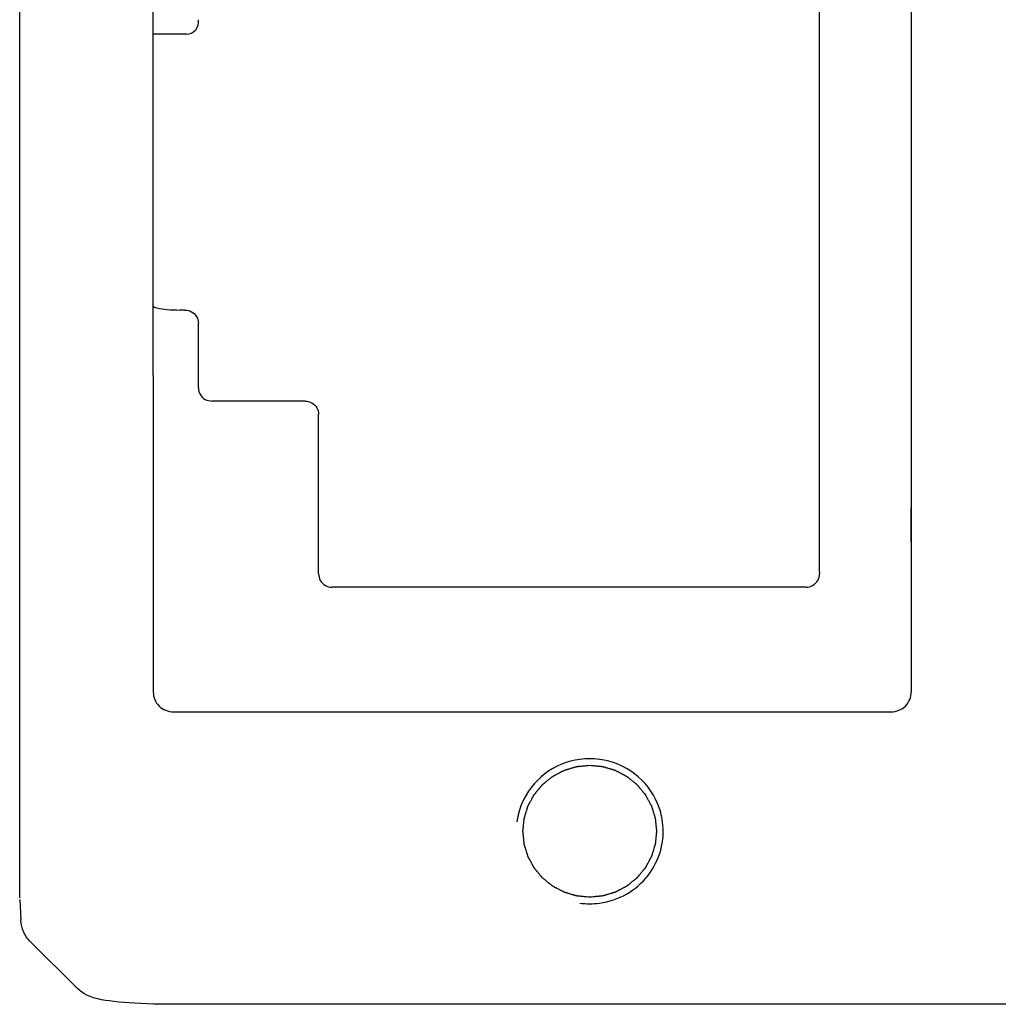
# Model space of a CAD drawing. Header units: millimetres. Extents: x 2329 to 5782, y 1296 to 2780.
# Tile 49 of 123: x 3744 to 3758, y 1491 to 1505. Entities that reach past the tile are written whole.
import ezdxf

# ---------------------------------------------------------------- set-up
doc = ezdxf.new("R2010")
doc.units = ezdxf.units.MM
doc.header["$LTSCALE"] = 0.3
doc.layers.add('00_COMPONENTS', color=7, linetype='Continuous')
doc.layers.add('20_ALL_FEATURES', color=7, linetype='Continuous')

msp = doc.modelspace()

# ---------------------------------------------------------------- linework, layer by layer
at = {"lineweight": 30}
for p, q in [((3746.05668, 1505.07822), (3745.56, 1505.07822)), ((3745.56, 1499.97108), (3745.56, 1495.23117))]:
    msp.add_line(p, q, dxfattribs=at)
msp.add_arc((3746.05668, 1505.26007), 0.18185, 270, 11.303293, dxfattribs=at)
at = {"layer": '00_COMPONENTS', "lineweight": 30}
for p, q in [((3743.56, 1492.15181), (3743.56, 1518.41029)), ((3756.91, 1510.81689), (3756.91, 1495.23117)), ((3745.86, 1494.93486), (3756.61, 1494.93486)), ((3743.56079, 1492.12401), (3743.57834, 1491.81658)), ((3743.57753, 1491.84474), (3743.57832, 1491.81693)), ((3743.57768, 1491.84246), (3743.57753, 1491.84474)), ((3744.42725, 1490.79352), (3743.72627, 1491.48586)), ((3744.42701, 1490.79376), (3744.42724, 1490.79352)), ((3765.38536, 1490.55678), (3747.14915, 1490.55677))]:
    msp.add_line(p, q, dxfattribs=at)
for points in [[(3743.72628, 1491.48586), (3743.70745, 1491.5055), (3743.68974, 1491.52611), (3743.67342, 1491.54732), (3743.65848, 1491.56904), (3743.64492, 1491.59116), (3743.63276, 1491.61349), (3743.62195, 1491.63596), (3743.61247, 1491.65847), (3743.60433, 1491.68075), (3743.59739, 1491.70291), (3743.59165, 1491.72469), (3743.58718, 1491.74525), (3743.58375, 1491.76482), (3743.58124, 1491.78314), (3743.57963, 1491.79878), (3743.5787, 1491.81087), (3743.57834, 1491.81658)], [(3745.65668, 1490.55879), (3745.57072, 1490.56043), (3745.46976, 1490.56348), (3745.37441, 1490.56745), (3745.28447, 1490.57219), (3745.19911, 1490.57765), (3745.11818, 1490.5838), (3745.04221, 1490.59057), (3744.97114, 1490.59797), (3744.90476, 1490.60609), (3744.84335, 1490.61498), (3744.78619, 1490.62489), (3744.73196, 1490.63638), (3744.67995, 1490.65008), (3744.6283, 1490.66729), (3744.57506, 1490.69), (3744.52087, 1490.7198), (3744.46796, 1490.75726), (3744.42702, 1490.79374)], [(3747.14915, 1490.55677), (3746.80455, 1490.55689), (3746.46715, 1490.55688), (3746.13641, 1490.55657), (3745.81191, 1490.55728), (3745.65672, 1490.55879)]]:
    msp.add_lwpolyline(points, dxfattribs=at)
at = {"layer": '00_COMPONENTS', "color": 8}
for centre, radius, start, end in [((3752.09549, 1493.12586), 1.10774, 90.025397, 97.668686), ((3752.09451, 1493.12587), 1.10773, 82.328388, 89.974604), ((3752.07658, 1493.14536), 1.08169, 157.285726, 172.411497), ((3752.11342, 1493.14536), 1.08169, 7.583622, 22.708261), ((3752.09549, 1493.16842), 1.10773, 262.328388, 269.974604), ((3752.09451, 1493.16843), 1.10774, 270.025397, 277.668686)]:
    msp.add_arc(centre, radius, start, end, dxfattribs=at)
at = {"layer": '00_COMPONENTS', "lineweight": 30}
for points, knots in [([(3745.56, 1495.23117), (3745.56, 1495.15543), (3745.62486, 1494.99713), (3745.78359, 1494.93486), (3745.86, 1494.93486)], [0, 0, 0, 0, 0.49780947, 1, 1, 1, 1]), ([(3756.61, 1494.93486), (3756.6864, 1494.93486), (3756.84514, 1494.99713), (3756.91, 1495.15543), (3756.91, 1495.23117)], [0, 0, 0, 0, 0.50219053, 1, 1, 1, 1]), ([(3752.095, 1492.15946), (3752.07881, 1492.16103), (3752.05453, 1492.16338), (3752.02216, 1492.16651), (3751.99788, 1492.16886), (3751.97765, 1492.17082), (3751.96146, 1492.17239), (3751.94932, 1492.17357), (3751.93718, 1492.17474), (3751.92707, 1492.17572), (3751.91897, 1492.17651), (3751.9129, 1492.17709), (3751.90785, 1492.17759), (3751.9043, 1492.17791), (3751.90229, 1492.17814), (3751.90075, 1492.17819), (3751.89931, 1492.17873), (3751.89736, 1492.17927), (3751.89395, 1492.18031), (3751.88909, 1492.18175), (3751.88325, 1492.18349), (3751.87546, 1492.18581), (3751.86573, 1492.18872), (3751.85406, 1492.1922), (3751.84238, 1492.19568), (3751.82681, 1492.20032), (3751.80735, 1492.20613), (3751.78788, 1492.21193), (3751.77231, 1492.21657), (3751.76064, 1492.22006), (3751.74896, 1492.22354), (3751.73923, 1492.22644), (3751.73144, 1492.22876), (3751.7256, 1492.2305), (3751.72074, 1492.23196), (3751.71733, 1492.23296), (3751.7154, 1492.23357), (3751.7139, 1492.23391), (3751.71259, 1492.23471), (3751.71078, 1492.23562), (3751.70765, 1492.23729), (3751.70316, 1492.23964), (3751.69777, 1492.24247), (3751.69059, 1492.24624), (3751.68162, 1492.25095), (3751.67085, 1492.25661), (3751.66008, 1492.26226), (3751.64572, 1492.26981), (3751.62777, 1492.27923), (3751.60982, 1492.28866), (3751.59546, 1492.2962), (3751.58469, 1492.30186), (3751.57392, 1492.30751), (3751.56494, 1492.31223), (3751.55776, 1492.316), (3751.55328, 1492.31835), (3751.54968, 1492.32024), (3751.54699, 1492.32166), (3751.54474, 1492.32282), (3751.54296, 1492.32379), (3751.54157, 1492.3244), (3751.54042, 1492.32547), (3751.5388, 1492.32673), (3751.53681, 1492.32837), (3751.5344, 1492.3303), (3751.5312, 1492.3329), (3751.5272, 1492.33613), (3751.52079, 1492.34131), (3751.51279, 1492.34778), (3751.50318, 1492.35555), (3751.49357, 1492.36331), (3751.48076, 1492.37367), (3751.46475, 1492.38661), (3751.44874, 1492.39956), (3751.43593, 1492.40991), (3751.42632, 1492.41768), (3751.41671, 1492.42545), (3751.40871, 1492.43192), (3751.4023, 1492.4371), (3751.3983, 1492.44033), (3751.3951, 1492.44292), (3751.3927, 1492.44487), (3751.39068, 1492.44647), (3751.38911, 1492.44779), (3751.38782, 1492.44869), (3751.38694, 1492.44992), (3751.38562, 1492.45145), (3751.38402, 1492.4534), (3751.38208, 1492.45573), (3751.3795, 1492.45883), (3751.37628, 1492.46271), (3751.37112, 1492.46892), (3751.36466, 1492.47668), (3751.35692, 1492.48598), (3751.34918, 1492.49529), (3751.33886, 1492.50771), (3751.32595, 1492.52322), (3751.31305, 1492.53874), (3751.30273, 1492.55115), (3751.29498, 1492.56046), (3751.28724, 1492.56977), (3751.28079, 1492.57753), (3751.27563, 1492.58374), (3751.27175, 1492.58839), (3751.26854, 1492.59227), (3751.26626, 1492.59498), (3751.265, 1492.59655), (3751.26394, 1492.59765), (3751.26331, 1492.59904), (3751.26232, 1492.60079), (3751.26066, 1492.6039), (3751.25825, 1492.60832), (3751.25537, 1492.61363), (3751.25152, 1492.62071), (3751.24672, 1492.62955), (3751.24096, 1492.64017), (3751.23519, 1492.65079), (3751.22751, 1492.66495), (3751.2179, 1492.68264), (3751.20829, 1492.70034), (3751.20061, 1492.71449), (3751.19484, 1492.72511), (3751.18908, 1492.73573), (3751.18428, 1492.74458), (3751.18043, 1492.75166), (3751.17803, 1492.75608), (3751.17611, 1492.75962), (3751.17467, 1492.76228), (3751.17346, 1492.76448), (3751.17253, 1492.76626), (3751.17171, 1492.76755), (3751.17136, 1492.76903), (3751.17074, 1492.77094), (3751.17001, 1492.77335), (3751.16911, 1492.77622), (3751.16793, 1492.78006), (3751.16644, 1492.78487), (3751.16406, 1492.79255), (3751.16109, 1492.80215), (3751.15752, 1492.81367), (3751.15396, 1492.82519), (3751.1492, 1492.84055), (3751.14326, 1492.85975), (3751.13731, 1492.87896), (3751.13256, 1492.89432), (3751.12899, 1492.90584), (3751.12543, 1492.91736), (3751.12245, 1492.92696), (3751.12008, 1492.93464), (3751.11859, 1492.93944), (3751.1174, 1492.94328), (3751.11652, 1492.94616), (3751.11576, 1492.94856), (3751.1152, 1492.95049), (3751.11464, 1492.9519), (3751.1146, 1492.95346), (3751.11436, 1492.95548), (3751.11412, 1492.95803), (3751.1138, 1492.96107), (3751.11339, 1492.96514), (3751.11288, 1492.97023), (3751.11206, 1492.97836), (3751.11103, 1492.98853), (3751.1098, 1493.00073), (3751.10856, 1493.01293), (3751.10692, 1493.0292), (3751.10486, 1493.04954), (3751.10281, 1493.06987), (3751.10116, 1493.08614), (3751.09993, 1493.09834), (3751.0987, 1493.11054), (3751.09767, 1493.12071), (3751.09685, 1493.12885), (3751.09634, 1493.13393), (3751.09592, 1493.138), (3751.09562, 1493.14105), (3751.09535, 1493.14359), (3751.09518, 1493.14562), (3751.09491, 1493.14715), (3751.09517, 1493.14864), (3751.09533, 1493.15065), (3751.0956, 1493.15314), (3751.09589, 1493.15614), (3751.09629, 1493.16014), (3751.09678, 1493.16513), (3751.09758, 1493.17313), (3751.09857, 1493.18312), (3751.09976, 1493.19511), (3751.10095, 1493.2071), (3751.10254, 1493.22309), (3751.10452, 1493.24307), (3751.1065, 1493.26305), (3751.10809, 1493.27904), (3751.10928, 1493.29103), (3751.11047, 1493.30302), (3751.11146, 1493.31301), (3751.11226, 1493.32101), (3751.11275, 1493.326), (3751.11315, 1493.33), (3751.11345, 1493.33299), (3751.11368, 1493.3355), (3751.11392, 1493.33749), (3751.11396, 1493.33901), (3751.11451, 1493.34043), (3751.11506, 1493.34236), (3751.11581, 1493.34476), (3751.11669, 1493.34764), (3751.11786, 1493.35148), (3751.11933, 1493.35629), (3751.12168, 1493.36398), (3751.12462, 1493.37359), (3751.12815, 1493.38512), (3751.13167, 1493.39666), (3751.13637, 1493.41204), (3751.14225, 1493.43126), (3751.14812, 1493.45048), (3751.15282, 1493.46586), (3751.15635, 1493.47739), (3751.15988, 1493.48893), (3751.16281, 1493.49854), (3751.16516, 1493.50623), (3751.16663, 1493.51103), (3751.16781, 1493.51488), (3751.16869, 1493.51776), (3751.16941, 1493.52017), (3751.17003, 1493.52208), (3751.17037, 1493.52356), (3751.17119, 1493.52485), (3751.17211, 1493.52663), (3751.17332, 1493.52884), (3751.17475, 1493.5315), (3751.17666, 1493.53505), (3751.17904, 1493.53948), (3751.18286, 1493.54657), (3751.18763, 1493.55544), (3751.19336, 1493.56608), (3751.19909, 1493.57671), (3751.20672, 1493.5909), (3751.21627, 1493.60863), (3751.22581, 1493.62635), (3751.23344, 1493.64054), (3751.23917, 1493.65118), (3751.2449, 1493.66181), (3751.24967, 1493.67068), (3751.25349, 1493.67777), (3751.25587, 1493.6822), (3751.25778, 1493.68575), (3751.25922, 1493.6884), (3751.2604, 1493.69063), (3751.26138, 1493.69239), (3751.262, 1493.69377), (3751.26308, 1493.6949), (3751.26436, 1493.6965), (3751.26601, 1493.69847), (3751.26797, 1493.70084), (3751.2706, 1493.704), (3751.27387, 1493.70796), (3751.27911, 1493.71428), (3751.28567, 1493.72219), (3751.29353, 1493.73168), (3751.30139, 1493.74117), (3751.31188, 1493.75382), (3751.32498, 1493.76964), (3751.33809, 1493.78545), (3751.34857, 1493.7981), (3751.35644, 1493.80759), (3751.3643, 1493.81708), (3751.37085, 1493.82499), (3751.3761, 1493.83132), (3751.37937, 1493.83527), (3751.38199, 1493.83843), (3751.38396, 1493.8408), (3751.38559, 1493.84279), (3751.38692, 1493.84434), (3751.38784, 1493.84561), (3751.38908, 1493.84649), (3751.39063, 1493.84779), (3751.39261, 1493.84937), (3751.39496, 1493.85128), (3751.3981, 1493.85383), (3751.40203, 1493.85702), (3751.40831, 1493.86212), (3751.41617, 1493.86849), (3751.42559, 1493.87614), (3751.43502, 1493.88378), (3751.44759, 1493.89398), (3751.4633, 1493.90672), (3751.47901, 1493.91947), (3751.49157, 1493.92967), (3751.501, 1493.93731), (3751.51043, 1493.94496), (3751.51828, 1493.95133), (3751.52457, 1493.95643), (3751.52928, 1493.96026), (3751.53321, 1493.96343), (3751.53595, 1493.96568), (3751.53754, 1493.96693), (3751.53866, 1493.96797), (3751.54006, 1493.96859), (3751.54183, 1493.96957), (3751.54498, 1493.97121), (3751.54945, 1493.9736), (3751.55483, 1493.97644), (3751.56199, 1493.98024), (3751.57095, 1493.98498), (3751.5817, 1493.99067), (3751.59245, 1493.99637), (3751.60679, 1494.00396), (3751.6247, 1494.01345), (3751.64262, 1494.02293), (3751.65695, 1494.03053), (3751.6677, 1494.03622), (3751.67845, 1494.04191), (3751.68741, 1494.04666), (3751.69458, 1494.05045), (3751.69995, 1494.0533), (3751.70444, 1494.05566), (3751.70756, 1494.05734), (3751.70937, 1494.05826), (3751.71067, 1494.05907), (3751.71217, 1494.05941), (3751.7141, 1494.06003), (3751.71751, 1494.06104), (3751.72237, 1494.06252), (3751.7282, 1494.06427), (3751.73598, 1494.06662), (3751.7457, 1494.06956), (3751.75736, 1494.07308), (3751.76903, 1494.0766), (3751.78458, 1494.0813), (3751.80402, 1494.08717), (3751.82346, 1494.09304), (3751.83902, 1494.09774), (3751.85068, 1494.10126), (3751.86235, 1494.10478), (3751.87207, 1494.10772), (3751.87984, 1494.11007), (3751.8847, 1494.11153), (3751.88859, 1494.11271), (3751.89151, 1494.11358), (3751.89394, 1494.11433), (3751.89589, 1494.11489), (3751.89732, 1494.11543), (3751.89889, 1494.11548), (3751.90094, 1494.11572), (3751.90352, 1494.11595), (3751.90661, 1494.11626), (3751.91072, 1494.11667), (3751.91587, 1494.11718), (3751.92411, 1494.11799), (3751.9344, 1494.119), (3751.94676, 1494.12022), (3751.95911, 1494.12144), (3751.97558, 1494.12306), (3751.99617, 1494.12509), (3752.02088, 1494.12753), (3752.05382, 1494.13078), (3752.07853, 1494.13321), (3752.095, 1494.13484)], [0, 0, 0, 0, 0.015625, 0.0234375, 0.03125, 0.0390625, 0.04296875, 0.046875, 0.05078125, 0.0546875, 0.05664062, 0.05859375, 0.06054688, 0.06152344, 0.06201172, 0.0625, 0.06298828, 0.06347656, 0.06445312, 0.06640625, 0.06835938, 0.0703125, 0.07421875, 0.078125, 0.08203125, 0.0859375, 0.09375, 0.1015625, 0.10546875, 0.109375, 0.11328125, 0.1171875, 0.11914062, 0.12109375, 0.12304688, 0.12402344, 0.12451172, 0.125, 0.12548828, 0.12597656, 0.12695312, 0.12890625, 0.13085938, 0.1328125, 0.13671875, 0.140625, 0.14453125, 0.1484375, 0.15625, 0.1640625, 0.16796875, 0.171875, 0.17578125, 0.1796875, 0.18164062, 0.18359375, 0.18457031, 0.18554688, 0.18652344, 0.18701172, 0.1875, 0.18798828, 0.18847656, 0.18945312, 0.19042969, 0.19140625, 0.19335938, 0.1953125, 0.19921875, 0.203125, 0.20703125, 0.2109375, 0.21875, 0.2265625, 0.23046875, 0.234375, 0.23828125, 0.2421875, 0.24414062, 0.24609375, 0.24707031, 0.24804688, 0.24902344, 0.24951172, 0.25, 0.25048828, 0.25097656, 0.25195312, 0.25292969, 0.25390625, 0.25585938, 0.2578125, 0.26171875, 0.265625, 0.26953125, 0.2734375, 0.28125, 0.2890625, 0.29296875, 0.296875, 0.30078125, 0.3046875, 0.30664062, 0.30859375, 0.31054688, 0.31152344, 0.31201172, 0.3125, 0.31298828, 0.31347656, 0.31445312, 0.31640625, 0.31835938, 0.3203125, 0.32421875, 0.328125, 0.33203125, 0.3359375, 0.34375, 0.3515625, 0.35546875, 0.359375, 0.36328125, 0.3671875, 0.36914062, 0.37109375, 0.37207031, 0.37304688, 0.37402344, 0.37451172, 0.375, 0.37548828, 0.37597656, 0.37695312, 0.37792969, 0.37890625, 0.38085938, 0.3828125, 0.38671875, 0.390625, 0.39453125, 0.3984375, 0.40625, 0.4140625, 0.41796875, 0.421875, 0.42578125, 0.4296875, 0.43164062, 0.43359375, 0.43457031, 0.43554688, 0.43652344, 0.43701172, 0.4375, 0.43798828, 0.43847656, 0.43945312, 0.44042969, 0.44140625, 0.44335938, 0.4453125, 0.44921875, 0.453125, 0.45703125, 0.4609375, 0.46875, 0.4765625, 0.48046875, 0.484375, 0.48828125, 0.4921875, 0.49414062, 0.49609375, 0.49707031, 0.49804688, 0.49902344, 0.49951172, 0.5, 0.50048828, 0.50097656, 0.50195312, 0.50292969, 0.50390625, 0.50585938, 0.5078125, 0.51171875, 0.515625, 0.51953125, 0.5234375, 0.53125, 0.5390625, 0.54296875, 0.546875, 0.55078125, 0.5546875, 0.55664062, 0.55859375, 0.55957031, 0.56054688, 0.56152344, 0.56201172, 0.5625, 0.56298828, 0.56347656, 0.56445312, 0.56542969, 0.56640625, 0.56835938, 0.5703125, 0.57421875, 0.578125, 0.58203125, 0.5859375, 0.59375, 0.6015625, 0.60546875, 0.609375, 0.61328125, 0.6171875, 0.61914062, 0.62109375, 0.62207031, 0.62304688, 0.62402344, 0.62451172, 0.625, 0.62548828, 0.62597656, 0.62695312, 0.62792969, 0.62890625, 0.63085938, 0.6328125, 0.63671875, 0.640625, 0.64453125, 0.6484375, 0.65625, 0.6640625, 0.66796875, 0.671875, 0.67578125, 0.6796875, 0.68164062, 0.68359375, 0.68457031, 0.68554688, 0.68652344, 0.68701172, 0.6875, 0.68798828, 0.68847656, 0.68945312, 0.69042969, 0.69140625, 0.69335938, 0.6953125, 0.69921875, 0.703125, 0.70703125, 0.7109375, 0.71875, 0.7265625, 0.73046875, 0.734375, 0.73828125, 0.7421875, 0.74414062, 0.74609375, 0.74707031, 0.74804688, 0.74902344, 0.74951172, 0.75, 0.75048828, 0.75097656, 0.75195312, 0.75292969, 0.75390625, 0.75585938, 0.7578125, 0.76171875, 0.765625, 0.76953125, 0.7734375, 0.78125, 0.7890625, 0.79296875, 0.796875, 0.80078125, 0.8046875, 0.80664062, 0.80859375, 0.81054688, 0.81152344, 0.81201172, 0.8125, 0.81298828, 0.81347656, 0.81445312, 0.81640625, 0.81835938, 0.8203125, 0.82421875, 0.828125, 0.83203125, 0.8359375, 0.84375, 0.8515625, 0.85546875, 0.859375, 0.86328125, 0.8671875, 0.86914062, 0.87109375, 0.87304688, 0.87402344, 0.87451172, 0.875, 0.87548828, 0.87597656, 0.87695312, 0.87890625, 0.88085938, 0.8828125, 0.88671875, 0.890625, 0.89453125, 0.8984375, 0.90625, 0.9140625, 0.91796875, 0.921875, 0.92578125, 0.9296875, 0.93164062, 0.93359375, 0.93457031, 0.93554688, 0.93652344, 0.93701172, 0.9375, 0.93798828, 0.93847656, 0.93945312, 0.94042969, 0.94140625, 0.94335938, 0.9453125, 0.94921875, 0.953125, 0.95703125, 0.9609375, 0.96875, 0.9765625, 0.984375, 1, 1, 1, 1]), ([(3752.095, 1494.13484), (3752.11118, 1494.13327), (3752.13546, 1494.13092), (3752.16784, 1494.12778), (3752.19212, 1494.12543), (3752.21235, 1494.12347), (3752.22853, 1494.1219), (3752.24067, 1494.12073), (3752.25281, 1494.11955), (3752.26293, 1494.11857), (3752.27102, 1494.11779), (3752.27709, 1494.1172), (3752.28215, 1494.1167), (3752.28569, 1494.11638), (3752.28771, 1494.11615), (3752.28925, 1494.11611), (3752.29069, 1494.11557), (3752.29264, 1494.11502), (3752.29604, 1494.11399), (3752.30091, 1494.11255), (3752.30675, 1494.1108), (3752.31453, 1494.10848), (3752.32426, 1494.10558), (3752.33594, 1494.1021), (3752.34762, 1494.09861), (3752.36319, 1494.09397), (3752.38265, 1494.08817), (3752.40211, 1494.08236), (3752.41768, 1494.07772), (3752.42936, 1494.07424), (3752.44104, 1494.07076), (3752.45077, 1494.06786), (3752.45855, 1494.06553), (3752.46439, 1494.0638), (3752.46925, 1494.06233), (3752.47267, 1494.06134), (3752.4746, 1494.06073), (3752.4761, 1494.06039), (3752.47741, 1494.05958), (3752.47922, 1494.05867), (3752.48235, 1494.057), (3752.48684, 1494.05466), (3752.49222, 1494.05183), (3752.4994, 1494.04806), (3752.50838, 1494.04334), (3752.51915, 1494.03769), (3752.52992, 1494.03203), (3752.54428, 1494.02449), (3752.56223, 1494.01506), (3752.58018, 1494.00564), (3752.59454, 1493.99809), (3752.60531, 1493.99244), (3752.61608, 1493.98678), (3752.62506, 1493.98207), (3752.63224, 1493.9783), (3752.63672, 1493.97594), (3752.64031, 1493.97406), (3752.643, 1493.97264), (3752.64526, 1493.97148), (3752.64703, 1493.9705), (3752.64843, 1493.96989), (3752.64958, 1493.96882), (3752.6512, 1493.96756), (3752.65319, 1493.96593), (3752.6556, 1493.96399), (3752.6588, 1493.9614), (3752.6628, 1493.95816), (3752.66921, 1493.95299), (3752.67721, 1493.94651), (3752.68682, 1493.93875), (3752.69643, 1493.93098), (3752.70924, 1493.92063), (3752.72525, 1493.90768), (3752.74126, 1493.89474), (3752.75407, 1493.88438), (3752.76368, 1493.87661), (3752.77328, 1493.86885), (3752.78129, 1493.86238), (3752.78769, 1493.8572), (3752.7917, 1493.85396), (3752.7949, 1493.85137), (3752.7973, 1493.84943), (3752.79931, 1493.84782), (3752.80089, 1493.8465), (3752.80217, 1493.8456), (3752.80306, 1493.84437), (3752.80437, 1493.84284), (3752.80597, 1493.84089), (3752.80791, 1493.83857), (3752.81049, 1493.83546), (3752.81372, 1493.83158), (3752.81888, 1493.82538), (3752.82533, 1493.81762), (3752.83307, 1493.80831), (3752.84082, 1493.799), (3752.85114, 1493.78659), (3752.86404, 1493.77107), (3752.87695, 1493.75556), (3752.88727, 1493.74314), (3752.89501, 1493.73383), (3752.90276, 1493.72452), (3752.90921, 1493.71677), (3752.91437, 1493.71056), (3752.91824, 1493.70591), (3752.92146, 1493.70202), (3752.92374, 1493.69932), (3752.925, 1493.69775), (3752.92605, 1493.69664), (3752.92669, 1493.69525), (3752.92767, 1493.6935), (3752.92934, 1493.6904), (3752.93175, 1493.68598), (3752.93463, 1493.68067), (3752.93847, 1493.67359), (3752.94328, 1493.66474), (3752.94904, 1493.65412), (3752.9548, 1493.64351), (3752.96249, 1493.62935), (3752.9721, 1493.61165), (3752.9817, 1493.59396), (3752.98939, 1493.5798), (3752.99515, 1493.56918), (3753.00092, 1493.55856), (3753.00572, 1493.54972), (3753.00956, 1493.54264), (3753.01196, 1493.53821), (3753.01389, 1493.53467), (3753.01532, 1493.53202), (3753.01654, 1493.52981), (3753.01747, 1493.52803), (3753.01829, 1493.52674), (3753.01863, 1493.52526), (3753.01926, 1493.52336), (3753.01999, 1493.52095), (3753.02088, 1493.51807), (3753.02207, 1493.51423), (3753.02356, 1493.50943), (3753.02594, 1493.50175), (3753.02891, 1493.49215), (3753.03247, 1493.48063), (3753.03604, 1493.4691), (3753.0408, 1493.45374), (3753.04674, 1493.43454), (3753.05268, 1493.41534), (3753.05744, 1493.39998), (3753.061, 1493.38846), (3753.06457, 1493.37693), (3753.06754, 1493.36733), (3753.06992, 1493.35965), (3753.07141, 1493.35485), (3753.0726, 1493.35101), (3753.07348, 1493.34813), (3753.07424, 1493.34574), (3753.0748, 1493.3438), (3753.07535, 1493.3424), (3753.0754, 1493.34084), (3753.07564, 1493.33882), (3753.07588, 1493.33627), (3753.0762, 1493.33322), (3753.07661, 1493.32915), (3753.07712, 1493.32407), (3753.07794, 1493.31593), (3753.07897, 1493.30577), (3753.0802, 1493.29357), (3753.08144, 1493.28136), (3753.08308, 1493.2651), (3753.08513, 1493.24476), (3753.08719, 1493.22442), (3753.08883, 1493.20815), (3753.09007, 1493.19595), (3753.0913, 1493.18375), (3753.09233, 1493.17358), (3753.09315, 1493.16545), (3753.09366, 1493.16037), (3753.09408, 1493.1563), (3753.09438, 1493.15325), (3753.09465, 1493.1507), (3753.09482, 1493.14867), (3753.09509, 1493.14714), (3753.09483, 1493.14565), (3753.09466, 1493.14365), (3753.0944, 1493.14115), (3753.09411, 1493.13815), (3753.09371, 1493.13416), (3753.09321, 1493.12916), (3753.09242, 1493.12117), (3753.09143, 1493.11118), (3753.09024, 1493.09919), (3753.08905, 1493.0872), (3753.08746, 1493.07121), (3753.08548, 1493.05123), (3753.08349, 1493.03124), (3753.08191, 1493.01526), (3753.08072, 1493.00327), (3753.07952, 1492.99127), (3753.07853, 1492.98128), (3753.07774, 1492.97329), (3753.07724, 1492.96829), (3753.07685, 1492.9643), (3753.07654, 1492.9613), (3753.07631, 1492.9588), (3753.07608, 1492.95681), (3753.07604, 1492.95529), (3753.07549, 1492.95387), (3753.07494, 1492.95194), (3753.07419, 1492.94954), (3753.07331, 1492.94665), (3753.07213, 1492.94281), (3753.07067, 1492.938), (3753.06832, 1492.93032), (3753.06538, 1492.9207), (3753.06185, 1492.90917), (3753.05833, 1492.89764), (3753.05363, 1492.88226), (3753.04775, 1492.86304), (3753.04187, 1492.84381), (3753.03717, 1492.82844), (3753.03365, 1492.8169), (3753.03012, 1492.80537), (3753.02718, 1492.79576), (3753.02483, 1492.78807), (3753.02336, 1492.78326), (3753.02219, 1492.77942), (3753.0213, 1492.77654), (3753.02059, 1492.77413), (3753.01996, 1492.77222), (3753.01962, 1492.77074), (3753.01881, 1492.76945), (3753.01789, 1492.76766), (3753.01668, 1492.76545), (3753.01525, 1492.76279), (3753.01334, 1492.75924), (3753.01096, 1492.75481), (3753.00714, 1492.74772), (3753.00237, 1492.73886), (3752.99664, 1492.72822), (3752.99091, 1492.71758), (3752.98328, 1492.7034), (3752.97373, 1492.68567), (3752.96419, 1492.66794), (3752.95655, 1492.65376), (3752.95083, 1492.64312), (3752.9451, 1492.63248), (3752.94033, 1492.62362), (3752.93651, 1492.61652), (3752.93412, 1492.61209), (3752.93222, 1492.60855), (3752.93078, 1492.60589), (3752.9296, 1492.60367), (3752.92862, 1492.60191), (3752.928, 1492.60053), (3752.92692, 1492.59939), (3752.92564, 1492.5978), (3752.92398, 1492.59583), (3752.92202, 1492.59345), (3752.9194, 1492.59029), (3752.91613, 1492.58634), (3752.91088, 1492.58001), (3752.90433, 1492.5721), (3752.89647, 1492.56261), (3752.8886, 1492.55312), (3752.87812, 1492.54047), (3752.86501, 1492.52466), (3752.85191, 1492.50884), (3752.84142, 1492.49619), (3752.83356, 1492.4867), (3752.8257, 1492.47721), (3752.81914, 1492.46931), (3752.8139, 1492.46298), (3752.81062, 1492.45903), (3752.808, 1492.45586), (3752.80603, 1492.45349), (3752.80441, 1492.4515), (3752.80307, 1492.44995), (3752.80216, 1492.44868), (3752.80091, 1492.44781), (3752.79936, 1492.44651), (3752.79739, 1492.44493), (3752.79504, 1492.44301), (3752.79189, 1492.44046), (3752.78797, 1492.43728), (3752.78168, 1492.43218), (3752.77383, 1492.42581), (3752.7644, 1492.41816), (3752.75498, 1492.41051), (3752.74241, 1492.40031), (3752.7267, 1492.38757), (3752.71099, 1492.37482), (3752.69842, 1492.36463), (3752.689, 1492.35698), (3752.67957, 1492.34933), (3752.67172, 1492.34296), (3752.66543, 1492.33786), (3752.66072, 1492.33404), (3752.65679, 1492.33086), (3752.65405, 1492.32861), (3752.65246, 1492.32737), (3752.65134, 1492.32632), (3752.64994, 1492.3257), (3752.64817, 1492.32472), (3752.64502, 1492.32308), (3752.64055, 1492.3207), (3752.63517, 1492.31785), (3752.628, 1492.31406), (3752.61904, 1492.30931), (3752.60829, 1492.30362), (3752.59754, 1492.29793), (3752.58321, 1492.29034), (3752.56529, 1492.28085), (3752.54738, 1492.27136), (3752.53304, 1492.26377), (3752.52229, 1492.25808), (3752.51154, 1492.25238), (3752.50259, 1492.24764), (3752.49542, 1492.24384), (3752.49005, 1492.24099), (3752.48556, 1492.23863), (3752.48243, 1492.23695), (3752.48063, 1492.23604), (3752.47933, 1492.23523), (3752.47783, 1492.23488), (3752.4759, 1492.23426), (3752.47249, 1492.23326), (3752.46763, 1492.23178), (3752.4618, 1492.23002), (3752.45402, 1492.22767), (3752.4443, 1492.22474), (3752.43263, 1492.22121), (3752.42097, 1492.21769), (3752.40542, 1492.21299), (3752.38598, 1492.20712), (3752.36653, 1492.20125), (3752.35098, 1492.19656), (3752.33932, 1492.19303), (3752.32765, 1492.18951), (3752.31793, 1492.18658), (3752.31015, 1492.18423), (3752.30529, 1492.18276), (3752.30141, 1492.18159), (3752.29849, 1492.18071), (3752.29606, 1492.17996), (3752.29411, 1492.17941), (3752.29268, 1492.17886), (3752.29111, 1492.17881), (3752.28906, 1492.17858), (3752.28648, 1492.17834), (3752.28339, 1492.17803), (3752.27927, 1492.17763), (3752.27413, 1492.17712), (3752.26589, 1492.17631), (3752.2556, 1492.17529), (3752.24324, 1492.17407), (3752.23089, 1492.17286), (3752.21442, 1492.17123), (3752.19383, 1492.1692), (3752.16912, 1492.16677), (3752.13618, 1492.16352), (3752.11147, 1492.16108), (3752.095, 1492.15946)], [0, 0, 0, 0, 0.015625, 0.0234375, 0.03125, 0.0390625, 0.04296875, 0.046875, 0.05078125, 0.0546875, 0.05664062, 0.05859375, 0.06054688, 0.06152344, 0.06201172, 0.0625, 0.06298828, 0.06347656, 0.06445312, 0.06640625, 0.06835938, 0.0703125, 0.07421875, 0.078125, 0.08203125, 0.0859375, 0.09375, 0.1015625, 0.10546875, 0.109375, 0.11328125, 0.1171875, 0.11914062, 0.12109375, 0.12304688, 0.12402344, 0.12451172, 0.125, 0.12548828, 0.12597656, 0.12695312, 0.12890625, 0.13085938, 0.1328125, 0.13671875, 0.140625, 0.14453125, 0.1484375, 0.15625, 0.1640625, 0.16796875, 0.171875, 0.17578125, 0.1796875, 0.18164062, 0.18359375, 0.18457031, 0.18554688, 0.18652344, 0.18701172, 0.1875, 0.18798828, 0.18847656, 0.18945312, 0.19042969, 0.19140625, 0.19335938, 0.1953125, 0.19921875, 0.203125, 0.20703125, 0.2109375, 0.21875, 0.2265625, 0.23046875, 0.234375, 0.23828125, 0.2421875, 0.24414062, 0.24609375, 0.24707031, 0.24804688, 0.24902344, 0.24951172, 0.25, 0.25048828, 0.25097656, 0.25195312, 0.25292969, 0.25390625, 0.25585938, 0.2578125, 0.26171875, 0.265625, 0.26953125, 0.2734375, 0.28125, 0.2890625, 0.29296875, 0.296875, 0.30078125, 0.3046875, 0.30664062, 0.30859375, 0.31054688, 0.31152344, 0.31201172, 0.3125, 0.31298828, 0.31347656, 0.31445312, 0.31640625, 0.31835938, 0.3203125, 0.32421875, 0.328125, 0.33203125, 0.3359375, 0.34375, 0.3515625, 0.35546875, 0.359375, 0.36328125, 0.3671875, 0.36914062, 0.37109375, 0.37207031, 0.37304688, 0.37402344, 0.37451172, 0.375, 0.37548828, 0.37597656, 0.37695312, 0.37792969, 0.37890625, 0.38085938, 0.3828125, 0.38671875, 0.390625, 0.39453125, 0.3984375, 0.40625, 0.4140625, 0.41796875, 0.421875, 0.42578125, 0.4296875, 0.43164062, 0.43359375, 0.43457031, 0.43554688, 0.43652344, 0.43701172, 0.4375, 0.43798828, 0.43847656, 0.43945312, 0.44042969, 0.44140625, 0.44335938, 0.4453125, 0.44921875, 0.453125, 0.45703125, 0.4609375, 0.46875, 0.4765625, 0.48046875, 0.484375, 0.48828125, 0.4921875, 0.49414062, 0.49609375, 0.49707031, 0.49804688, 0.49902344, 0.49951172, 0.5, 0.50048828, 0.50097656, 0.50195312, 0.50292969, 0.50390625, 0.50585938, 0.5078125, 0.51171875, 0.515625, 0.51953125, 0.5234375, 0.53125, 0.5390625, 0.54296875, 0.546875, 0.55078125, 0.5546875, 0.55664062, 0.55859375, 0.55957031, 0.56054688, 0.56152344, 0.56201172, 0.5625, 0.56298828, 0.56347656, 0.56445312, 0.56542969, 0.56640625, 0.56835938, 0.5703125, 0.57421875, 0.578125, 0.58203125, 0.5859375, 0.59375, 0.6015625, 0.60546875, 0.609375, 0.61328125, 0.6171875, 0.61914062, 0.62109375, 0.62207031, 0.62304688, 0.62402344, 0.62451172, 0.625, 0.62548828, 0.62597656, 0.62695312, 0.62792969, 0.62890625, 0.63085938, 0.6328125, 0.63671875, 0.640625, 0.64453125, 0.6484375, 0.65625, 0.6640625, 0.66796875, 0.671875, 0.67578125, 0.6796875, 0.68164062, 0.68359375, 0.68457031, 0.68554688, 0.68652344, 0.68701172, 0.6875, 0.68798828, 0.68847656, 0.68945312, 0.69042969, 0.69140625, 0.69335938, 0.6953125, 0.69921875, 0.703125, 0.70703125, 0.7109375, 0.71875, 0.7265625, 0.73046875, 0.734375, 0.73828125, 0.7421875, 0.74414062, 0.74609375, 0.74707031, 0.74804688, 0.74902344, 0.74951172, 0.75, 0.75048828, 0.75097656, 0.75195312, 0.75292969, 0.75390625, 0.75585938, 0.7578125, 0.76171875, 0.765625, 0.76953125, 0.7734375, 0.78125, 0.7890625, 0.79296875, 0.796875, 0.80078125, 0.8046875, 0.80664062, 0.80859375, 0.81054688, 0.81152344, 0.81201172, 0.8125, 0.81298828, 0.81347656, 0.81445312, 0.81640625, 0.81835938, 0.8203125, 0.82421875, 0.828125, 0.83203125, 0.8359375, 0.84375, 0.8515625, 0.85546875, 0.859375, 0.86328125, 0.8671875, 0.86914062, 0.87109375, 0.87304688, 0.87402344, 0.87451172, 0.875, 0.87548828, 0.87597656, 0.87695312, 0.87890625, 0.88085938, 0.8828125, 0.88671875, 0.890625, 0.89453125, 0.8984375, 0.90625, 0.9140625, 0.91796875, 0.921875, 0.92578125, 0.9296875, 0.93164062, 0.93359375, 0.93457031, 0.93554688, 0.93652344, 0.93701172, 0.9375, 0.93798828, 0.93847656, 0.93945312, 0.94042969, 0.94140625, 0.94335938, 0.9453125, 0.94921875, 0.953125, 0.95703125, 0.9609375, 0.96875, 0.9765625, 0.984375, 1, 1, 1, 1])]:
    msp.add_open_spline(points, degree=3, knots=knots, dxfattribs=at)
at = {"layer": '00_COMPONENTS', "color": 8}
for points, knots in [([(3751.94767, 1494.2237), (3751.76044, 1494.19854), (3751.39354, 1494.04992), (3751.15138, 1493.73603), (3751.07878, 1493.56304)], [0, 0, 0, 0, 0.50172914, 1, 1, 1, 1]), ([(3753.11126, 1493.56293), (3753.03868, 1493.73594), (3752.79653, 1494.04987), (3752.42962, 1494.19853), (3752.24238, 1494.22369)], [0, 0, 0, 0, 0.49826991, 1, 1, 1, 1]), ([(3752.24233, 1492.0706), (3752.3837, 1492.08959), (3752.66142, 1492.18278), (3752.99049, 1492.4694), (3753.18508, 1492.85812), (3753.2042, 1493.14845), (3753.18565, 1493.28811)], [0, 0, 0, 0, 0.25174248, 0.50207272, 0.75133864, 1, 1, 1, 1])]:
    msp.add_open_spline(points, degree=3, knots=knots, dxfattribs=at)
at = {"layer": '20_ALL_FEATURES', "lineweight": 30}
for p, q in [((3745.56, 1504.04711), (3745.56011, 1510.66955)), ((3756.91, 1510.49475), (3756.91, 1497.98743)), ((3755.535, 1497.03042), (3755.535, 1509.04893)), ((3745.56, 1499.97108), (3745.56, 1504.04711)), ((3746.035, 1500.94989), (3745.96, 1500.94989)), ((3746.235, 1499.8157), (3746.235, 1500.75235)), ((3746.235, 1499.78441), (3746.235, 1499.8157)), ((3747.835, 1499.58688), (3746.435, 1499.58688)), ((3748.035, 1497.03042), (3748.035, 1499.38934)), ((3756.91, 1497.47702), (3756.91, 1497.98743)), ((3756.91, 1497.47702), (3756.91, 1497.19222)), ((3748.035, 1496.99913), (3748.035, 1497.03042)), ((3755.535, 1497.03042), (3755.535, 1496.99913)), ((3750.585, 1496.80159), (3748.235, 1496.80159)), ((3755.335, 1496.80159), (3750.585, 1496.80159))]:
    msp.add_line(p, q, dxfattribs=at)
for points, knots in [([(3745.56, 1501.01246), (3745.56, 1500.99246), (3745.65781, 1500.97159), (3745.7702, 1500.95394), (3745.89489, 1500.94989), (3745.96, 1500.94989)], [0, 0, 0, 0, 0.14617118, 0.52415774, 1, 1, 1, 1]), ([(3746.035, 1500.94989), (3746.06872, 1500.94989), (3746.13952, 1500.93184), (3746.21648, 1500.85612), (3746.235, 1500.78568), (3746.235, 1500.75235)], [0, 0, 0, 0, 0.3277001, 0.67604975, 1, 1, 1, 1]), ([(3746.235, 1499.78441), (3746.235, 1499.75106), (3746.25354, 1499.6806), (3746.33053, 1499.60489), (3746.4013, 1499.58688), (3746.435, 1499.58688)], [0, 0, 0, 0, 0.32417865, 0.6725299, 1, 1, 1, 1]), ([(3747.835, 1499.58688), (3747.86872, 1499.58688), (3747.93952, 1499.56883), (3748.01648, 1499.49311), (3748.035, 1499.42267), (3748.035, 1499.38934)], [0, 0, 0, 0, 0.3277001, 0.67604975, 1, 1, 1, 1]), ([(3748.035, 1496.99913), (3748.035, 1496.96577), (3748.05354, 1496.89531), (3748.13053, 1496.81961), (3748.2013, 1496.80159), (3748.235, 1496.80159)], [0, 0, 0, 0, 0.32417865, 0.6725299, 1, 1, 1, 1]), ([(3755.335, 1496.80159), (3755.36872, 1496.80159), (3755.43952, 1496.81964), (3755.51648, 1496.89536), (3755.535, 1496.9658), (3755.535, 1496.99913)], [0, 0, 0, 0, 0.3277001, 0.67604975, 1, 1, 1, 1])]:
    msp.add_open_spline(points, degree=3, knots=knots, dxfattribs=at)

doc.saveas('drawing.dxf')
